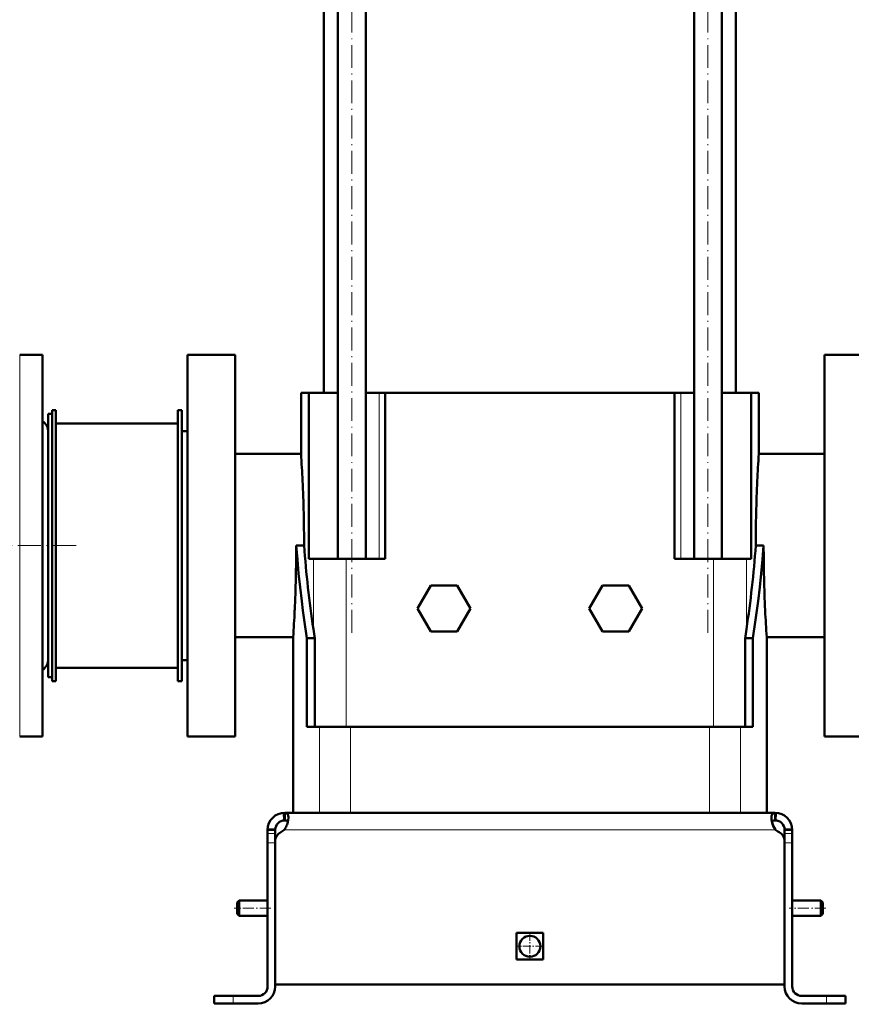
# Model space of a CAD drawing. Extents: x -2065 to 2446, y -2124 to 856.
# Tile 53 of 59: x 1569 to 2005, y -557 to -41. Entities that reach past the tile are written whole.
import ezdxf

# ---------------------------------------------------------------- set-up
doc = ezdxf.new("R2010")
doc.units = 0
doc.linetypes.add('DASHDOT', pattern=[18.5, 12, -3, 0.5, -3])

msp = doc.modelspace()

# ---------------------------------------------------------------- linework, layer by layer
at = {"color": 7, "linetype": 'DASHDOT', "lineweight": 18}
for p, q in [((1742.83, -362.26), (1742.83, 102.38)), ((1929.51, -362.26), (1929.51, 102.38)), ((1598.27, -316.54), (1423.07, -316.54))]:
    msp.add_line(p, q, dxfattribs=at)
at = {"color": 7, "lineweight": 50}
for p, q in [((1728.17, -1.04), (1728.17, -236.54)), ((1735.53, -323.54), (1735.53, -1.04)), ((1750.13, -323.54), (1750.13, -1.04)), ((1922.21, -323.54), (1922.21, -1.04)), ((1936.81, -323.54), (1936.81, -1.04)), ((1944.17, -236.54), (1944.17, -1.04)), ((1580.67, -216.54), (1568.67, -216.54)), ((1580.67, -216.54), (1580.67, -268.59)), ((1656.67, -216.54), (1656.67, -316.54)), ((1656.67, -216.54), (1681.67, -216.54)), ((1681.67, -216.54), (1681.67, -316.54)), ((1990.67, -316.54), (1990.67, -216.54)), ((2015.67, -216.54), (1990.67, -216.54)), ((1716.17, -236.54), (1720.18, -236.54)), ((1716.17, -236.54), (1716.17, -268.54)), ((1735.53, -236.54), (1720.18, -236.54)), ((1720.18, -323.54), (1720.18, -236.54)), ((1757.11, -236.54), (1750.13, -236.54)), ((1760.34, -236.54), (1757.11, -236.54)), ((1760.34, -323.54), (1760.34, -236.54)), ((1760.34, -236.54), (1906.18, -236.54)), ((1906.18, -236.54), (1912, -236.54)), ((1912, -323.54), (1912, -236.54)), ((1915.23, -236.54), (1912, -236.54)), ((1922.21, -236.54), (1915.23, -236.54)), ((1952.17, -236.54), (1936.81, -236.54)), ((1952.17, -323.54), (1952.17, -236.54)), ((1952.17, -236.54), (1956.17, -236.54)), ((1956.17, -268.54), (1956.17, -236.54)), ((1583.67, -349.62), (1583.67, -247.54)), ((1583.67, -247.54), (1585.67, -247.54)), ((1585.67, -245.54), (1587.67, -245.54)), ((1585.67, -387.54), (1585.67, -245.54)), ((1587.67, -387.54), (1587.67, -245.54)), ((1651.67, -245.54), (1653.67, -245.54)), ((1651.67, -387.54), (1651.67, -245.54)), ((1653.67, -387.54), (1653.67, -245.54)), ((1587.67, -380.54), (1587.67, -252.54)), ((1587.67, -252.54), (1651.67, -252.54)), ((1656.67, -256.54), (1653.67, -256.54)), ((1653.67, -256.54), (1653.67, -376.54)), ((1580.67, -268.59), (1580.67, -416.54)), ((1716.17, -268.54), (1681.67, -268.54)), ((1990.67, -268.54), (1956.17, -268.54)), ((1656.67, -316.54), (1656.67, -416.54)), ((1681.67, -316.54), (1681.67, -416.54)), ((1713.64, -316.54), (1713.66, -316.54)), ((1717.24, -316.54), (1713.66, -316.54)), ((1717.24, -316.54), (1717.77, -316.57)), ((1717.77, -316.57), (1717.77, -316.54)), ((1954.57, -316.54), (1954.57, -316.57)), ((1954.57, -316.57), (1955.11, -316.54)), ((1955.11, -316.54), (1958.69, -316.54)), ((1958.69, -316.54), (1958.71, -316.54)), ((1990.67, -416.54), (1990.67, -316.54)), ((1722.64, -323.54), (1720.18, -323.54)), ((1739.87, -323.54), (1722.64, -323.54)), ((1760.34, -323.54), (1739.87, -323.54)), ((1932.47, -323.54), (1912, -323.54)), ((1949.7, -323.54), (1932.47, -323.54)), ((1952.17, -323.54), (1949.7, -323.54)), ((1784.24, -337.54), (1777.32, -349.54)), ((1798.1, -337.54), (1784.24, -337.54)), ((1805.03, -349.54), (1798.1, -337.54)), ((1867.32, -349.54), (1874.24, -337.54)), ((1874.24, -337.54), (1888.1, -337.54)), ((1888.1, -337.54), (1895.03, -349.54)), ((1583.67, -385.54), (1583.67, -349.62)), ((1777.32, -349.54), (1784.24, -361.54)), ((1798.1, -361.54), (1805.03, -349.54)), ((1874.24, -361.54), (1867.32, -349.54)), ((1895.03, -349.54), (1888.1, -361.54)), ((1681.67, -364.54), (1712.05, -364.54)), ((1712.05, -456.54), (1712.05, -364.54)), ((1719.3, -411.54), (1719.3, -365.16)), ((1723.39, -365.16), (1719.3, -365.16)), ((1723.39, -411.54), (1723.39, -365.16)), ((1784.24, -361.54), (1798.1, -361.54)), ((1888.1, -361.54), (1874.24, -361.54)), ((1948.96, -411.54), (1948.96, -365.16)), ((1948.96, -365.16), (1953.04, -365.16)), ((1953.04, -411.54), (1953.04, -365.16)), ((1960.3, -364.54), (1990.67, -364.54)), ((1960.3, -456.54), (1960.3, -364.54)), ((1653.67, -376.54), (1656.67, -376.54)), ((1651.67, -380.54), (1587.67, -380.54)), ((1583.67, -385.54), (1585.67, -385.54)), ((1585.67, -387.54), (1587.67, -387.54)), ((1651.67, -387.54), (1653.67, -387.54)), ((1719.3, -411.54), (1725.83, -411.54)), ((1725.83, -411.54), (1742.03, -411.54)), ((1742.03, -411.54), (1930.32, -411.54)), ((1930.32, -411.54), (1946.51, -411.54)), ((1946.51, -411.54), (1953.04, -411.54)), ((1580.67, -416.54), (1568.67, -416.54)), ((1656.67, -416.54), (1681.67, -416.54)), ((2015.67, -416.54), (1990.67, -416.54)), ((1707.19, -456.55), (1707.4, -460.54)), ((1707.67, -456.54), (1836.17, -456.54)), ((1707.67, -456.54), (1707.67, -456.55)), ((1707.67, -456.55), (1707.67, -460.54)), ((1725.83, -456.54), (1712.05, -456.54)), ((1742.03, -456.54), (1725.83, -456.54)), ((1930.32, -456.54), (1742.03, -456.54)), ((1964.67, -456.54), (1836.17, -456.54)), ((1946.51, -456.54), (1930.32, -456.54)), ((1960.3, -456.54), (1946.51, -456.54)), ((1964.67, -456.54), (1964.67, -456.55)), ((1964.67, -456.55), (1964.67, -460.54)), ((1965.16, -456.55), (1964.94, -460.54)), ((1698.67, -465.54), (1702.67, -465.54)), ((1698.67, -465.54), (1698.67, -467.42)), ((1698.67, -467.42), (1698.67, -472.4)), ((1698.68, -465.1), (1702.68, -465.29)), ((1702.67, -465.54), (1702.67, -467.42)), ((1702.67, -467.42), (1702.67, -471.29)), ((1707.67, -465.1), (1707.67, -465.54)), ((1707.67, -465.22), (1707.67, -465.54)), ((1964.67, -465.1), (1964.67, -465.22)), ((1964.67, -465.22), (1964.67, -465.54)), ((1973.66, -465.1), (1969.67, -465.29)), ((1969.67, -465.54), (1969.67, -467.42)), ((1973.67, -465.54), (1969.67, -465.54)), ((1969.67, -467.42), (1969.67, -472.4)), ((1973.67, -465.54), (1973.67, -467.42)), ((1973.67, -467.42), (1973.67, -472.4)), ((1698.67, -547.54), (1698.67, -472.4)), ((1702.67, -546.54), (1702.67, -471.3)), ((1702.67, -547.54), (1702.67, -472.4)), ((1969.67, -471.3), (1969.67, -546.54)), ((1969.67, -547.54), (1969.67, -472.4)), ((1973.67, -472.4), (1973.67, -547.54)), ((1682.67, -503.54), (1683.67, -502.54)), ((1682.67, -503.54), (1682.67, -506.54)), ((1683.67, -502.54), (1683.67, -506.54)), ((1698.67, -502.54), (1683.67, -502.54)), ((1988.67, -502.54), (1973.67, -502.54)), ((1988.67, -502.54), (1988.67, -506.54)), ((1989.67, -503.54), (1988.67, -502.54)), ((1989.67, -503.54), (1989.67, -506.54)), ((1682.67, -506.54), (1682.67, -509.54)), ((1682.67, -509.54), (1683.67, -510.54)), ((1683.67, -506.54), (1683.67, -510.54)), ((1698.67, -510.54), (1683.67, -510.54)), ((1988.67, -510.54), (1973.67, -510.54)), ((1988.67, -506.54), (1988.67, -510.54)), ((1989.67, -509.54), (1988.67, -510.54)), ((1989.67, -506.54), (1989.67, -509.54)), ((1829.17, -519.54), (1836.17, -519.54)), ((1829.17, -519.54), (1829.17, -533.54)), ((1836.17, -519.54), (1843.17, -519.54)), ((1843.17, -519.54), (1843.17, -533.54)), ((1829.17, -533.54), (1836.17, -533.54)), ((1836.17, -533.54), (1843.17, -533.54)), ((1836.17, -546.54), (1702.67, -546.54)), ((1836.17, -546.54), (1969.67, -546.54)), ((1680.67, -552.54), (1670.67, -552.54)), ((1670.67, -552.54), (1670.67, -556.54)), ((1680.67, -556.54), (1670.67, -556.54)), ((1693.67, -552.54), (1680.67, -552.54)), ((1680.67, -556.54), (1693.67, -556.54)), ((1978.67, -552.54), (1991.67, -552.54)), ((1991.67, -556.54), (1978.67, -556.54)), ((1991.67, -552.54), (2001.67, -552.54)), ((1991.67, -556.54), (2001.67, -556.54)), ((2001.67, -552.54), (2001.67, -556.54))]:
    msp.add_line(p, q, dxfattribs=at)
at = {"color": 7, "lineweight": 18}
for p, q in [((1568.67, -216.54), (1568.67, -268.59)), ((1757.11, -236.54), (1757.11, -323.54)), ((1915.23, -323.54), (1915.23, -236.54)), ((1568.67, -268.59), (1568.67, -416.54)), ((1722.64, -323.54), (1722.64, -360.29)), ((1739.87, -323.54), (1739.87, -411.54)), ((1932.47, -323.54), (1932.47, -411.54)), ((1949.7, -323.54), (1949.7, -360.29)), ((1725.83, -411.54), (1725.83, -456.54)), ((1742.03, -456.54), (1742.03, -411.54)), ((1930.32, -411.54), (1930.32, -456.54)), ((1946.51, -411.54), (1946.51, -456.54)), ((1698.67, -467.42), (1702.67, -467.42)), ((1707.67, -465.54), (1836.17, -465.54)), ((1964.67, -465.54), (1836.17, -465.54)), ((1973.67, -467.42), (1969.67, -467.42)), ((1698.67, -472.4), (1702.67, -472.4)), ((1973.67, -472.4), (1969.67, -472.4)), ((1680.67, -552.54), (1680.67, -556.54)), ((1991.67, -552.54), (1991.67, -556.54))]:
    msp.add_line(p, q, dxfattribs=at)
at = {"color": 7, "linetype": 'DASHDOT', "lineweight": 18, "ltscale": 0.120013}
for p, q in [((1703.07, -472.4), (1698.27, -472.4)), ((1974.07, -472.4), (1969.27, -472.4))]:
    msp.add_line(p, q, dxfattribs=at)
at = {"color": 7, "linetype": 'DASHDOT', "lineweight": 18, "ltscale": 0.479999}
msp.add_line((1700.27, -506.54), (1681.07, -506.54), dxfattribs=at)
at = {"color": 7, "linetype": 'DASHDOT', "lineweight": 18, "ltscale": 0.480032}
msp.add_line((1991.27, -506.54), (1972.07, -506.54), dxfattribs=at)
at = {"color": 7, "linetype": 'DASHDOT', "lineweight": 18, "ltscale": 0.357501}
for p, q in [((1836.17, -519.39), (1836.17, -533.69)), ((1843.32, -526.54), (1829.02, -526.54))]:
    msp.add_line(p, q, dxfattribs=at)
at = {"color": 7, "linetype": 'DASHDOT', "lineweight": 18, "ltscale": 0.120001}
msp.add_line((1680.67, -556.94), (1680.67, -552.14), dxfattribs=at)
at = {"color": 7, "linetype": 'DASHDOT', "lineweight": 18, "ltscale": 0.120015}
msp.add_line((1991.67, -552.14), (1991.67, -556.94), dxfattribs=at)
at = {"color": 7, "lineweight": 50}
for points in [[(1719.3, -365.16), (1717.85, -355.45), (1717.19, -350.59), (1716.56, -345.73), (1715.7, -338.43), (1714.93, -331.14), (1714.25, -323.84), (1713.66, -316.54)], [(1953.04, -365.16), (1954.49, -355.45), (1955.16, -350.59), (1955.79, -345.73), (1956.65, -338.43), (1957.42, -331.14), (1958.1, -323.84), (1958.69, -316.54)], [(1707.67, -456.55), (1708.03, -456.6), (1708.35, -456.69), (1708.72, -456.89), (1709.03, -457.18), (1709.26, -457.55), (1709.38, -457.87), (1709.47, -458.23), (1709.53, -458.69), (1709.55, -459.19)], [(1709.55, -459.19), (1709.47, -460.28), (1709.25, -461.45), (1708.89, -462.66), (1708.63, -463.32), (1708.33, -463.96), (1708.02, -464.54), (1707.67, -465.1)], [(1964.67, -456.55), (1964.31, -456.6), (1963.99, -456.69), (1963.62, -456.89), (1963.32, -457.18), (1963.09, -457.55), (1962.97, -457.87), (1962.88, -458.23), (1962.82, -458.69), (1962.8, -459.19)], [(1962.8, -459.19), (1962.87, -460.28), (1963.09, -461.45), (1963.46, -462.66), (1963.71, -463.32), (1964.01, -463.96), (1964.32, -464.54), (1964.67, -465.1)], [(1707.67, -460.54), (1708.39, -460.63), (1708.69, -460.72), (1708.95, -460.84), (1709.15, -460.99), (1709.32, -461.18)], [(1963.03, -461.18), (1963.19, -460.99), (1963.4, -460.84), (1963.65, -460.72), (1963.95, -460.63), (1964.67, -460.54)], [(1964.67, -460.54), (1963.96, -460.63), (1963.65, -460.72), (1963.4, -460.84), (1963.19, -460.99), (1963.03, -461.18)], [(1964.67, -465.1), (1964.17, -464.27), (1963.75, -463.4), (1963.41, -462.51), (1963.2, -461.84), (1963.03, -461.18)]]:
    msp.add_lwpolyline(points, dxfattribs=at)
msp.add_circle((1836.17, -526.54), 5.5, dxfattribs=at)
for centre, radius, start, end in [((1576.67, -257.04), 7, 0, 55.1501), ((992.06, -316.82), 725.72, 2.70287, 3.81463), ((2680.32, -316.82), 725.76, 176.1854, 177.29711), ((997.95, -316.56), 719.82, 0.00145, 2.70406), ((2674.4, -316.56), 719.83, 177.29595, 179.99856), ((989.69, -316.52), 723.95, 357.31138, 359.99858), ((2314.08, -272.29), 597.95, 184.24677, 188.46269), ((1358.27, -272.29), 597.95, 351.5373, 355.75322), ((2682.66, -316.52), 723.95, 180.00143, 182.68862), ((983.79, -316.26), 729.85, 356.20707, 357.31253), ((2688.52, -316.26), 729.82, 182.68746, 183.79296), ((2326.07, -270.65), 610.05, 188.44938, 188.91223), ((1346.48, -270.68), 609.84, 351.08777, 351.55079), ((1576.67, -376.04), 7, 304.8499, 360), ((1707.67, -465.54), 9, 90, 180), ((1964.67, -465.54), 9, 360, 90), ((1707.67, -465.54), 5, 90, 180), ((1964.67, -465.54), 5, 360, 90), ((1707.67, -471.3), 5, 115.2697, 180), ((1702.55, -460.45), 7, 295.2697, 317.0371), ((1969.8, -460.45), 7, 222.9629, 244.7303), ((1964.67, -471.3), 5, 0, 64.7303), ((1693.67, -547.54), 9, 270, 0), ((1693.67, -547.54), 5, 270, 0), ((1978.67, -547.54), 9, 180, 270), ((1978.67, -547.54), 5, 180, 270)]:
    msp.add_arc(centre, radius, start, end, dxfattribs=at)

doc.saveas('drawing.dxf')
